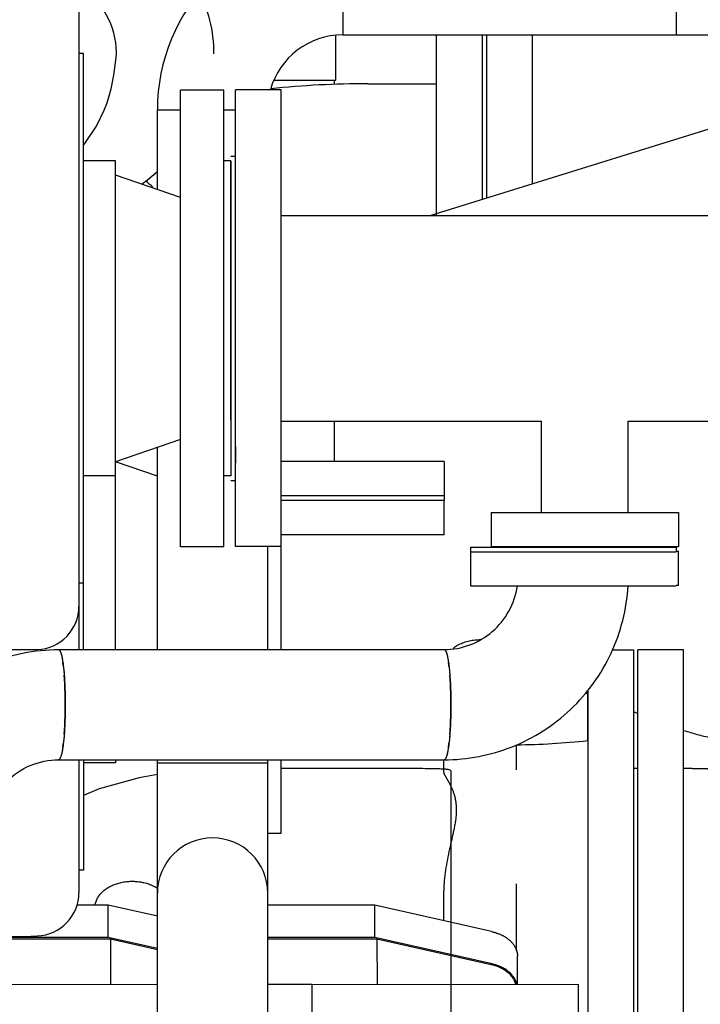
# Model space of a CAD drawing. Header units: millimetres. Extents: x 0 to 1189, y 0 to 841.
# Tile 30 of 175: x 720 to 732, y 89 to 106. Entities that reach past the tile are written whole.
import ezdxf

# ---------------------------------------------------------------- set-up
doc = ezdxf.new("R2010")
doc.units = ezdxf.units.MM
doc.header["$LTSCALE"] = 65.395
doc.linetypes.add('PHANTOM', pattern=[0.8, 0.45, -0.05, 0.1, -0.05, 0.1, -0.05])
for name, color, linetype in [('1007_885011_97_PBL2155', 7, 'CONTINUOUS'), ('1007_885011_97_PBL2158', 7, 'CONTINUOUS'), ('1007_885011_97_PBL2515', 7, 'CONTINUOUS'), ('25007_060000_TLKGS_KGS_V_ABL2049', 7, 'CONTINUOUS'), ('25007_061000_TLKGS_KGS_V_ABL2050', 7, 'CONTINUOUS'), ('25007_062000_TLKGS_KGS_TL_V_ABL2130', 7, 'CONTINUOUS'), ('25007_153200_271312_ABL2035', 7, 'CONTINUOUS'), ('25007_153200_33_ABL2157', 7, 'CONTINUOUS'), ('25007_153200_33_T4_PBL2175', 7, 'CONTINUOUS'), ('25007_153202_18_ABL2111', 7, 'CONTINUOUS'), ('25007_153202_18_T2_PBL2142', 7, 'CONTINUOUS'), ('25007_153202_18_T4_PBL2514', 7, 'CONTINUOUS'), ('25007_153202_18_T5_PBL2176', 7, 'CONTINUOUS'), ('25007_153202_20_ABL2121', 7, 'CONTINUOUS'), ('25007_153202_20_T2_PBL2143', 7, 'CONTINUOUS'), ('25007_641000_05_SIMPLE1_E_ABL2038', 7, 'CONTINUOUS'), ('25007_641000_05_SIMPLE1_E_ABL2051', 7, 'CONTINUOUS'), ('25007_641000_05_SIMPLE1_T2_E_PBL2053', 7, 'CONTINUOUS'), ('25007_641000_05_SIMPLE1_T2_E_PBL2065', 7, 'CONTINUOUS'), ('25007_641000_05_SIMPLE1_T3_E_PBL2064', 7, 'CONTINUOUS'), ('25007_641000_05_SIMPLE1_T3_E_PBL2097', 7, 'CONTINUOUS'), ('25007_641000_05_SIMPLE1_T5_E_PBL2117', 7, 'CONTINUOUS'), ('25007_644000_01_SIMPLE1_C_ABL2134', 7, 'CONTINUOUS'), ('25007_644000_01_SIMPLE1_T1_C_PBL2135', 7, 'CONTINUOUS'), ('25007_644000_01_SIMPLE1_T2_C_PBL2140', 7, 'CONTINUOUS'), ('25007_644000_02_SIMPLE1_C_ABL2144', 7, 'CONTINUOUS'), ('25007_644000_02_SIMPLE1_T1_C_PBL2145', 7, 'CONTINUOUS'), ('25007_644000_02_SIMPLE1_T2_C_PBL2173', 7, 'CONTINUOUS'), ('25007_831800_06_SIMPLE1_X_ABL2148', 7, 'CONTINUOUS'), ('25007_831800_06_SIMPLE1_X_T1_PBL2230', 7, 'CONTINUOUS'), ('25007_831800_06_SIMPLE1_X_T2_PBL2159', 7, 'CONTINUOUS'), ('25007_831800_06_SIMPLE1_X_T3_PBL2242', 7, 'CONTINUOUS'), ('25007_833200_01_SIMPLE1_T1_X_PBL2152', 7, 'CONTINUOUS'), ('25007_833200_01_SIMPLE1_T4_X_PBL2149', 7, 'CONTINUOUS'), ('25007_833200_01_SIMPLE1_T4_X_PBL2153', 7, 'CONTINUOUS'), ('25007_833200_01_SIMPLE1_X_ABL2147', 7, 'CONTINUOUS'), ('25007_836000_01_SIMPLE1_C_ABL2138', 7, 'CONTINUOUS'), ('25007_836000_01_SIMPLE1_T1_C_PBL2174', 7, 'CONTINUOUS'), ('25007_836000_01_SIMPLE1_T2_C_PBL2241', 7, 'CONTINUOUS'), ('25007_836000_01_SIMPLE1_T3_C_PBL2139', 7, 'CONTINUOUS'), ('25067_000000_TLKGS_MARKETING_ABL2048', 7, 'CONTINUOUS'), ('80ND40-DIN2690-MAK_PBL2161', 7, 'CONTINUOUS'), ('BOGEN-S-3D-90-48_3X2_6_PBL2123', 7, 'CONTINUOUS'), ('BOGEN-S-3D-90-48_3X2_6_PBL2137', 7, 'CONTINUOUS'), ('BOGEN-S-3D-90-48_3X2_6_PBL2141', 7, 'CONTINUOUS'), ('BOGEN-S-3D-90-48_3X2_6_PBL2172', 7, 'CONTINUOUS'), ('BOGEN-S-3D-90-48_3X2_6_PBL2177', 7, 'CONTINUOUS'), ('BOGEN-S-3D-90-48_3X2_6_PBL2513', 7, 'CONTINUOUS'), ('E1514-FF-DN65-PN16X2_PBL2156', 7, 'CONTINUOUS'), ('links_12_VBL2030', 7, 'CONTINUOUS'), ('N4011-C90X49_PBL2146', 7, 'CONTINUOUS'), ('N4251-B90X57_PBL2150', 7, 'CONTINUOUS'), ('T-STUECK-S-88_9X3_2-88_9X3_2_PBL2240', 7, 'CONTINUOUS')]:
    doc.layers.add(name, color=color, linetype=linetype)

# ---------------------------------------------------------------- blocks, each defined once
blk = doc.blocks.new('BOGEN-S-3D-90-48_3X2_6_PBL2123', base_point=(723.08, 89.85))
at = {"layer": 'BOGEN-S-3D-90-48_3X2_6_PBL2123', "color": 7, "linetype": 'Continuous'}
for p, q in [((722.114, 88.71), (722.114, 90.99)), ((724.046, 88.71), (724.046, 90.99)), ((722.114, 88.71), (724.046, 88.71))]:
    blk.add_line(p, q, dxfattribs=at)
blk.add_arc((723.08, 90.99), 0.966, 0, 180, dxfattribs=at)
blk = doc.blocks.new('BOGEN-S-3D-90-48_3X2_6_PBL2141', base_point=(723.08, 92.13))
at = {"layer": 'BOGEN-S-3D-90-48_3X2_6_PBL2141', "color": 7, "linetype": 'Continuous'}
for p, q in [((722.114, 93.27), (724.046, 93.27)), ((722.114, 90.99), (722.114, 93.27)), ((724.046, 90.99), (724.046, 93.27))]:
    blk.add_line(p, q, dxfattribs=at)
blk = doc.blocks.new('25007_153202_18_T2_PBL2142', base_point=(723.08, 98.99))
at = {"layer": '25007_153202_18_T2_PBL2142', "color": 7, "linetype": 'Continuous'}
for p, q in [((722.114, 104.71), (722.52, 104.71)), ((722.114, 103.316), (722.114, 104.71)), ((723.28, 104.71), (723.48, 104.71)), ((722.114, 95.256), (722.114, 98.796)), ((724.046, 95.256), (724.046, 97.058)), ((722.114, 93.27), (722.114, 93.324)), ((724.046, 93.27), (724.046, 93.324)), ((722.114, 93.27), (724.046, 93.27))]:
    blk.add_line(p, q, dxfattribs=at)
blk = doc.blocks.new('BOGEN-S-3D-90-48_3X2_6_PBL2172', base_point=(723.737, 104.71))
at = {"layer": 'BOGEN-S-3D-90-48_3X2_6_PBL2172', "color": 7, "linetype": 'Continuous'}
for p, q in [((725.36, 107.956), (725.36, 106.024)), ((722.114, 104.71), (722.52, 104.71)), ((723.28, 104.71), (723.284, 104.71))]:
    blk.add_line(p, q, dxfattribs=at)
for radius, start, end in [(3.246, 89.9999, 180.0001), (1.314, 89.9998, 164.531)]:
    blk.add_arc((725.36, 104.71), radius, start, end, dxfattribs=at)
blk = doc.blocks.new('25007_153202_18_T5_PBL2176', base_point=(728.28, 106.99))
at = {"layer": '25007_153202_18_T5_PBL2176', "color": 7, "linetype": 'Continuous'}
for p, q in [((725.36, 107.956), (731.2, 107.956)), ((725.36, 107.956), (725.36, 106.024)), ((731.2, 107.956), (731.2, 106.024)), ((725.36, 106.024), (731.2, 106.024))]:
    blk.add_line(p, q, dxfattribs=at)
blk = doc.blocks.new('BOGEN-S-3D-90-48_3X2_6_PBL2177', base_point=(732.416, 106.99))
at = {"layer": 'BOGEN-S-3D-90-48_3X2_6_PBL2177', "color": 7, "linetype": 'Continuous'}
for p, q in [((731.2, 107.956), (733.48, 107.956)), ((731.2, 107.956), (731.2, 106.024)), ((731.2, 106.024), (733.48, 106.024))]:
    blk.add_line(p, q, dxfattribs=at)
blk.add_arc((733.48, 106.99), 0.966, 279.0866, 88.2286, dxfattribs=at)
blk = doc.blocks.new('25007_153202_18_T4_PBL2514', base_point=(723.08, 90.507))
at = {"layer": '25007_153202_18_T4_PBL2514', "color": 7, "linetype": 'Continuous'}
blk.add_arc((723.08, 90.99), 0.966, 0, 180, dxfattribs=at)
blk = doc.blocks.new('25007_153202_18_ABL2111', base_point=(727.68, 95.65))
at = {"layer": '25007_153202_18_T2_PBL2142'}
blk.add_blockref('25007_153202_18_T2_PBL2142', (723.08, 98.99), dxfattribs=at)
at = {"layer": '25007_153202_18_T4_PBL2514'}
blk.add_blockref('25007_153202_18_T4_PBL2514', (723.08, 90.507), dxfattribs=at)
at = {"layer": '25007_153202_18_T5_PBL2176'}
blk.add_blockref('25007_153202_18_T5_PBL2176', (728.28, 106.99), dxfattribs=at)
at = {"layer": 'BOGEN-S-3D-90-48_3X2_6_PBL2123'}
blk.add_blockref('BOGEN-S-3D-90-48_3X2_6_PBL2123', (723.08, 89.85), dxfattribs=at)
at = {"layer": 'BOGEN-S-3D-90-48_3X2_6_PBL2141'}
blk.add_blockref('BOGEN-S-3D-90-48_3X2_6_PBL2141', (723.08, 92.13), dxfattribs=at)
at = {"layer": 'BOGEN-S-3D-90-48_3X2_6_PBL2172'}
blk.add_blockref('BOGEN-S-3D-90-48_3X2_6_PBL2172', (723.737, 104.71), dxfattribs=at)
at = {"layer": 'BOGEN-S-3D-90-48_3X2_6_PBL2177'}
blk.add_blockref('BOGEN-S-3D-90-48_3X2_6_PBL2177', (732.416, 106.99), dxfattribs=at)
blk = doc.blocks.new('BOGEN-S-3D-90-48_3X2_6_PBL2137', base_point=(718.827, 93.633))
at = {"layer": 'BOGEN-S-3D-90-48_3X2_6_PBL2137', "color": 7, "linetype": 'Continuous'}
blk.add_line((717.154, 92.01), (719.086, 92.01), dxfattribs=at)
for points, knots in [([(717.154, 92.01), (717.154, 92.432), (717.322, 93.284), (718.039, 94.363), (719.112, 95.086), (719.963, 95.256), (720.383, 95.256)], [0, 0, 0, 0, 0.250431, 0.500609, 0.75043, 1, 1, 1, 1]), ([(720.383, 95.256), (720.393, 95.256), (720.415, 95.228), (720.431, 95.173), (720.452, 95.083), (720.476, 94.91), (720.496, 94.641), (720.501, 94.413), (720.501, 94.29)], [0, 0, 0, 0, 0.029949, 0.090031, 0.182891, 0.306069, 0.624968, 1, 1, 1, 1]), ([(720.501, 94.29), (720.501, 94.167), (720.496, 93.939), (720.476, 93.67), (720.452, 93.497), (720.431, 93.407), (720.415, 93.352), (720.393, 93.324), (720.383, 93.324)], [0, 0, 0, 0, 0.375032, 0.693931, 0.81711, 0.909969, 0.970051, 1, 1, 1, 1]), ([(719.086, 92.01), (719.086, 92.181), (719.154, 92.527), (719.443, 92.964), (719.874, 93.256), (720.215, 93.324), (720.383, 93.324)], [0, 0, 0, 0, 0.252571, 0.503646, 0.752585, 1, 1, 1, 1])]:
    blk.add_open_spline(points, degree=3, knots=knots, dxfattribs=at)
blk = doc.blocks.new('25007_153202_20_T2_PBL2143', base_point=(723.819, 94.29))
at = {"layer": '25007_153202_20_T2_PBL2143', "color": 7, "linetype": 'Continuous'}
for p, q in [((720.383, 95.256), (727.137, 95.256)), ((720.383, 93.324), (727.137, 93.324))]:
    blk.add_line(p, q, dxfattribs=at)
for centre, radius, start, end in [((717.951, 94.667), 2.534, 6.6641, 8.3456), ((715.225, 94.402), 5.273, 3.4298, 4.412), ((714.022, 94.331), 6.478, 1.552, 3.4224), ((712.98, 94.296), 7.52, 1.0308, 1.6033), ((712.657, 94.29), 7.843, 359.9973, 1.0301), ((712.657, 94.29), 7.843, 358.9699, 0.0027), ((713.751, 94.261), 6.749, 356.6152, 358.4104), ((712.98, 94.284), 7.52, 358.3967, 358.9692), ((715.225, 94.178), 5.273, 355.588, 356.5702), ((717.951, 93.913), 2.534, 351.6544, 353.3359)]:
    blk.add_arc(centre, radius, start, end, dxfattribs=at)
for points, knots in [([(720.383, 95.256), (720.384, 95.256), (720.387, 95.255), (720.39, 95.254), (720.391, 95.253)], [0, 0, 0, 0, 0.480933, 1, 1, 1, 1]), ([(720.391, 95.253), (720.393, 95.253), (720.395, 95.251), (720.397, 95.249), (720.398, 95.248)], [0, 0, 0, 0, 0.473389, 1, 1, 1, 1]), ([(720.398, 95.248), (720.401, 95.245), (720.414, 95.227), (720.421, 95.204), (720.427, 95.186)], [0, 0, 0, 0, 0.177772, 1, 1, 1, 1]), ([(727.137, 95.256), (727.147, 95.256), (727.169, 95.228), (727.186, 95.173), (727.206, 95.083), (727.23, 94.91), (727.25, 94.641), (727.255, 94.413), (727.255, 94.29)], [0, 0, 0, 0, 0.029949, 0.090032, 0.182892, 0.306069, 0.624966, 1, 1, 1, 1]), ([(720.438, 95.144), (720.44, 95.136), (720.448, 95.1), (720.454, 95.063), (720.458, 95.035)], [0, 0, 0, 0, 0.222204, 1, 1, 1, 1]), ([(720.468, 94.961), (720.469, 94.949), (720.475, 94.898), (720.479, 94.847), (720.482, 94.808)], [0, 0, 0, 0, 0.235124, 1, 1, 1, 1]), ([(727.255, 94.29), (727.255, 94.167), (727.25, 93.939), (727.23, 93.67), (727.206, 93.497), (727.186, 93.407), (727.169, 93.352), (727.147, 93.324), (727.137, 93.324)], [0, 0, 0, 0, 0.375034, 0.693931, 0.817108, 0.909968, 0.970051, 1, 1, 1, 1]), ([(720.482, 93.772), (720.481, 93.758), (720.477, 93.707), (720.472, 93.656), (720.468, 93.619)], [0, 0, 0, 0, 0.264271, 1, 1, 1, 1]), ([(720.458, 93.545), (720.456, 93.535), (720.451, 93.498), (720.444, 93.461), (720.438, 93.435)], [0, 0, 0, 0, 0.277292, 1, 1, 1, 1]), ([(720.391, 93.326), (720.39, 93.326), (720.387, 93.324), (720.384, 93.324), (720.383, 93.324)], [0, 0, 0, 0, 0.519067, 1, 1, 1, 1]), ([(720.398, 93.331), (720.397, 93.33), (720.395, 93.329), (720.393, 93.327), (720.391, 93.326)], [0, 0, 0, 0, 0.526611, 1, 1, 1, 1]), ([(720.427, 93.394), (720.425, 93.386), (720.417, 93.365), (720.408, 93.343), (720.398, 93.331)], [0, 0, 0, 0, 0.325586, 1, 1, 1, 1])]:
    blk.add_open_spline(points, degree=3, knots=knots, dxfattribs=at)
for points in [[(720.427, 95.186), (720.431, 95.172), (720.435, 95.159), (720.438, 95.144)], [(720.438, 93.435), (720.435, 93.421), (720.431, 93.407), (720.427, 93.394)]]:
    blk.add_open_spline(points, degree=3, dxfattribs=at)
blk = doc.blocks.new('N4011-C90X49_PBL2146', base_point=(729.4, 96.67))
at = {"layer": 'N4011-C90X49_PBL2146', "color": 7, "linetype": 'Continuous'}
for p, q in [((727.6, 96.97), (731.2, 96.97)), ((727.6, 96.97), (727.6, 96.37)), ((727.6, 96.37), (731.2, 96.37)), ((731.2, 96.378), (731.2, 96.37))]:
    blk.add_line(p, q, dxfattribs=at)
blk = doc.blocks.new('BOGEN-S-3D-90-48_3X2_6_PBL2513', base_point=(728.749, 94.846))
at = {"layer": 'BOGEN-S-3D-90-48_3X2_6_PBL2513', "color": 7, "linetype": 'Continuous'}
for centre, radius, start, end in [((724.706, 94.667), 2.533, 6.6638, 8.3459), ((721.982, 94.402), 5.271, 3.4296, 4.4123), ((720.774, 94.331), 6.481, 1.5525, 3.422), ((719.743, 94.296), 7.513, 1.0303, 1.6034), ((719.408, 94.29), 7.847, 359.9976, 1.0299), ((719.408, 94.29), 7.847, 358.9701, 0.0024), ((720.506, 94.261), 6.749, 356.6151, 358.4104), ((719.743, 94.284), 7.513, 358.3966, 358.9697), ((721.982, 94.177), 5.271, 355.5877, 356.5704), ((724.706, 93.913), 2.533, 351.6541, 353.3362)]:
    blk.add_arc(centre, radius, start, end, dxfattribs=at)
for points, knots in [([(727.137, 93.324), (727.541, 93.324), (728.358, 93.48), (729.403, 94.15), (730.131, 95.157), (730.335, 95.964), (730.36, 96.369)], [0, 0, 0, 0, 0.249586, 0.499407, 0.749569, 1, 1, 1, 1]), ([(727.137, 95.256), (727.289, 95.256), (727.596, 95.311), (727.998, 95.55), (728.294, 95.916), (728.396, 96.215), (728.419, 96.368)], [0, 0, 0, 0, 0.247668, 0.496616, 0.747488, 1, 1, 1, 1]), ([(727.137, 95.256), (727.139, 95.256), (727.142, 95.255), (727.145, 95.254), (727.146, 95.253)], [0, 0, 0, 0, 0.480946, 1, 1, 1, 1]), ([(727.146, 95.253), (727.147, 95.253), (727.149, 95.251), (727.151, 95.249), (727.152, 95.248)], [0, 0, 0, 0, 0.473359, 1, 1, 1, 1]), ([(727.152, 95.248), (727.155, 95.245), (727.169, 95.227), (727.176, 95.204), (727.181, 95.186)], [0, 0, 0, 0, 0.177786, 1, 1, 1, 1]), ([(727.192, 95.144), (727.194, 95.136), (727.202, 95.1), (727.208, 95.063), (727.212, 95.035)], [0, 0, 0, 0, 0.222195, 1, 1, 1, 1]), ([(727.222, 94.961), (727.224, 94.949), (727.229, 94.898), (727.234, 94.847), (727.237, 94.808)], [0, 0, 0, 0, 0.235126, 1, 1, 1, 1]), ([(727.237, 93.772), (727.236, 93.758), (727.232, 93.707), (727.227, 93.656), (727.222, 93.619)], [0, 0, 0, 0, 0.264275, 1, 1, 1, 1]), ([(727.212, 93.545), (727.211, 93.535), (727.205, 93.498), (727.198, 93.461), (727.192, 93.435)], [0, 0, 0, 0, 0.27729, 1, 1, 1, 1]), ([(727.146, 93.326), (727.145, 93.326), (727.142, 93.324), (727.139, 93.324), (727.137, 93.324)], [0, 0, 0, 0, 0.519054, 1, 1, 1, 1]), ([(727.152, 93.331), (727.151, 93.33), (727.149, 93.329), (727.147, 93.327), (727.146, 93.326)], [0, 0, 0, 0, 0.526641, 1, 1, 1, 1]), ([(727.181, 93.394), (727.179, 93.386), (727.172, 93.365), (727.163, 93.343), (727.152, 93.331)], [0, 0, 0, 0, 0.325569, 1, 1, 1, 1])]:
    blk.add_open_spline(points, degree=3, knots=knots, dxfattribs=at)
for points in [[(727.181, 95.186), (727.186, 95.172), (727.189, 95.159), (727.192, 95.144)], [(727.192, 93.435), (727.189, 93.421), (727.186, 93.407), (727.181, 93.394)]]:
    blk.add_open_spline(points, degree=3, dxfattribs=at)
blk = doc.blocks.new('25007_153202_20_ABL2121', base_point=(723.16, 92.57))
at = {"layer": '25007_153202_20_T2_PBL2143'}
blk.add_blockref('25007_153202_20_T2_PBL2143', (723.819, 94.29), dxfattribs=at)
at = {"layer": 'BOGEN-S-3D-90-48_3X2_6_PBL2137'}
blk.add_blockref('BOGEN-S-3D-90-48_3X2_6_PBL2137', (718.827, 93.633), dxfattribs=at)
at = {"layer": 'BOGEN-S-3D-90-48_3X2_6_PBL2513'}
blk.add_blockref('BOGEN-S-3D-90-48_3X2_6_PBL2513', (728.749, 94.846), dxfattribs=at)
at = {"layer": 'N4011-C90X49_PBL2146'}
blk.add_blockref('N4011-C90X49_PBL2146', (729.4, 96.67), dxfattribs=at)
blk = doc.blocks.new('N4251-B90X57_PBL2150', base_point=(729.4, 97.01))
at = {"layer": 'N4251-B90X57_PBL2150', "color": 7, "linetype": 'Continuous'}
for p, q in [((727.6, 97.05), (731.2, 97.05)), ((727.6, 97.05), (727.6, 96.97)), ((727.6, 96.97), (731.2, 96.97)), ((731.2, 97.05), (731.2, 96.978))]:
    blk.add_line(p, q, dxfattribs=at)
blk = doc.blocks.new('1007_885011_97_PBL2155', base_point=(725.709, 97.568))
at = {"layer": '1007_885011_97_PBL2155', "color": 7, "linetype": 'Continuous'}
for p, q in [((727.137, 97.868), (724.28, 97.868)), ((727.137, 97.268), (727.137, 97.868)), ((727.137, 97.268), (724.28, 97.268))]:
    blk.add_line(p, q, dxfattribs=at)
blk = doc.blocks.new('E1514-FF-DN65-PN16X2_PBL2156', base_point=(725.709, 97.908))
at = {"layer": 'E1514-FF-DN65-PN16X2_PBL2156', "color": 7, "linetype": 'Continuous'}
for p, q in [((727.137, 97.948), (724.28, 97.948)), ((727.137, 97.868), (724.28, 97.868)), ((727.137, 97.948), (727.137, 97.868))]:
    blk.add_line(p, q, dxfattribs=at)
blk = doc.blocks.new('1007_885011_97_PBL2158', base_point=(725.709, 98.248))
at = {"layer": '1007_885011_97_PBL2158', "color": 7, "linetype": 'Continuous'}
for p, q in [((727.137, 98.548), (724.28, 98.548)), ((727.137, 98.548), (727.137, 97.948)), ((727.137, 97.948), (724.28, 97.948))]:
    blk.add_line(p, q, dxfattribs=at)
blk = doc.blocks.new('25007_153200_33_T4_PBL2175', base_point=(724.701, 107.702))
at = {"layer": '25007_153200_33_T4_PBL2175', "color": 7, "linetype": 'Continuous'}
for p, q in [((725.237, 107.944), (725.237, 110.176)), ((725.237, 105.228), (725.237, 106.008)), ((724.164, 105.228), (725.237, 105.228))]:
    blk.add_line(p, q, dxfattribs=at)
blk = doc.blocks.new('T-STUECK-S-88_9X3_2-88_9X3_2_PBL2240', base_point=(725.215, 101.888))
at = {"layer": 'T-STUECK-S-88_9X3_2-88_9X3_2_PBL2240', "color": 7, "linetype": 'Continuous'}
for p, q in [((725.215, 105.152), (725.215, 105.228)), ((725.215, 98.548), (725.215, 99.258))]:
    blk.add_line(p, q, dxfattribs=at)
blk = doc.blocks.new('1007_885011_97_PBL2515', base_point=(721.972, 103.411))
at = {"layer": '1007_885011_97_PBL2515', "color": 7, "linetype": 'Continuous'}
blk.add_arc((719.621, 100.73), 3.566, 47.3644, 50.156, dxfattribs=at)
blk = doc.blocks.new('25007_153200_33_ABL2157', base_point=(724.522, 104.062))
at = {"layer": '1007_885011_97_PBL2158'}
blk.add_blockref('1007_885011_97_PBL2158', (725.709, 98.248), dxfattribs=at)
at = {"layer": '1007_885011_97_PBL2515'}
blk.add_blockref('1007_885011_97_PBL2515', (721.972, 103.411), dxfattribs=at)
at = {"layer": '25007_153200_33_T4_PBL2175'}
blk.add_blockref('25007_153200_33_T4_PBL2175', (724.701, 107.702), dxfattribs=at)
at = {"layer": 'T-STUECK-S-88_9X3_2-88_9X3_2_PBL2240'}
blk.add_blockref('T-STUECK-S-88_9X3_2-88_9X3_2_PBL2240', (725.215, 101.888), dxfattribs=at)
blk = doc.blocks.new('80ND40-DIN2690-MAK_PBL2161', base_point=(723.439, 101.06))
at = {"layer": '80ND40-DIN2690-MAK_PBL2161', "color": 7, "linetype": 'Continuous'}
for p, q in [((723.402, 103.9), (723.48, 103.9)), ((723.4, 103.308), (723.401, 103.816)), ((723.402, 103.816), (723.403, 102.84)), ((723.4, 99.63), (723.401, 102.84)), ((723.403, 102.84), (723.401, 99.28)), ((723.401, 99.28), (723.4, 98.813)), ((723.4, 98.813), (723.399, 98.296)), ((723.48, 98.813), (723.478, 98.22)), ((723.398, 98.22), (723.478, 98.22))]:
    blk.add_line(p, q, dxfattribs=at)
blk = doc.blocks.new('25007_153200_271312_ABL2035', base_point=(725.54, 78.508))
at = {"layer": '1007_885011_97_PBL2155'}
blk.add_blockref('1007_885011_97_PBL2155', (725.709, 97.568), dxfattribs=at)
at = {"layer": '25007_153200_33_ABL2157'}
blk.add_blockref('25007_153200_33_ABL2157', (724.522, 104.062), dxfattribs=at)
at = {"layer": '25007_153202_18_ABL2111'}
blk.add_blockref('25007_153202_18_ABL2111', (727.68, 95.65), dxfattribs=at)
at = {"layer": '25007_153202_20_ABL2121'}
blk.add_blockref('25007_153202_20_ABL2121', (723.16, 92.57), dxfattribs=at)
at = {"layer": '80ND40-DIN2690-MAK_PBL2161'}
blk.add_blockref('80ND40-DIN2690-MAK_PBL2161', (723.439, 101.06), dxfattribs=at)
at = {"layer": 'E1514-FF-DN65-PN16X2_PBL2156'}
blk.add_blockref('E1514-FF-DN65-PN16X2_PBL2156', (725.709, 97.908), dxfattribs=at)
at = {"layer": 'N4251-B90X57_PBL2150'}
blk.add_blockref('N4251-B90X57_PBL2150', (729.4, 97.01), dxfattribs=at)
blk = doc.blocks.new('25007_641000_05_SIMPLE1_T2_E_PBL2065', base_point=(727.477, 83.673))
at = {"layer": '25007_641000_05_SIMPLE1_T2_E_PBL2065', "color": 8, "linetype": 'PHANTOM'}
for p, q in [((725.96, 90.18), (724.046, 90.18)), ((727.958, 89.735), (725.96, 90.18)), ((725.96, 90.18), (725.961, 89.39)), ((724.818, 89.39), (729.486, 89.391)), ((729.486, 89.391), (729.487, 88.243))]:
    blk.add_line(p, q, dxfattribs=at)
blk.add_open_spline([(728.393, 89.392), (728.37, 89.476), (728.243, 89.638), (728.06, 89.712), (727.958, 89.735)], degree=3, knots=[0, 0, 0, 0, 0.456036, 1, 1, 1, 1], dxfattribs=at)
blk = doc.blocks.new('25007_641000_05_SIMPLE1_T3_E_PBL2097', base_point=(728.073, 90.939))
at = {"layer": '25007_641000_05_SIMPLE1_T3_E_PBL2097', "color": 8, "linetype": 'PHANTOM'}
for p, q in [((729.605, 94.5), (729.652, 94.482)), ((730.452, 94.169), (730.532, 94.138)), ((728.405, 93.149), (728.405, 93.588)), ((727.131, 93.101), (727.131, 93.324)), ((730.532, 93.169), (730.453, 93.169)), ((728.406, 89.978), (728.406, 91.15)), ((727.132, 90.503), (727.132, 91.02)), ((725.921, 90.777), (724.046, 90.777)), ((727.964, 90.315), (725.921, 90.777)), ((725.922, 90.211), (725.921, 90.777)), ((727.964, 90.315), (727.976, 90.312)), ((725.922, 90.211), (724.046, 90.211)), ((727.977, 89.747), (725.922, 90.211)), ((728.422, 89.391), (728.421, 89.882))]:
    blk.add_line(p, q, dxfattribs=at)
for centre, radius, start, end in [((733.186, 99.732), 6.178, 252.53, 257.1099), ((721.777, 90.555), 0.619, 56.2908, 56.9596)]:
    blk.add_arc(centre, radius, start, end, dxfattribs=at)
for points, knots in [([(727.292, 95.278), (727.324, 95.303), (727.469, 95.394), (727.645, 95.43), (727.776, 95.429)], [0, 0, 0, 0, 0.233764, 1, 1, 1, 1]), ([(731.92, 93.133), (731.92, 93.142), (731.883, 93.152), (731.838, 93.157), (731.764, 93.163), (731.656, 93.167), (731.51, 93.169), (731.392, 93.169), (731.332, 93.169)], [0, 0, 0, 0, 0.04459, 0.141155, 0.265478, 0.402958, 0.695901, 1, 1, 1, 1]), ([(727.131, 93.101), (727.131, 93.089), (727.144, 93.059), (727.171, 93.012), (727.209, 92.948), (727.27, 92.836), (727.34, 92.656), (727.36, 92.388), (727.307, 92.085), (727.198, 91.632), (727.132, 91.27), (727.132, 91.02)], [0, 0, 0, 0, 0.016847, 0.043066, 0.077831, 0.119913, 0.222084, 0.345774, 0.490461, 0.650799, 1, 1, 1, 1]), ([(721.024, 90.777), (721.035, 90.866), (721.149, 91.05), (721.445, 91.189), (721.791, 91.211), (722.02, 91.136), (722.115, 91.074)], [0, 0, 0, 0, 0.208669, 0.459873, 0.736864, 1, 1, 1, 1]), ([(727.976, 90.312), (728.038, 90.298), (728.155, 90.258), (728.3, 90.159), (728.398, 90.03), (728.421, 89.929), (728.421, 89.882)], [0, 0, 0, 0, 0.286622, 0.5487, 0.783606, 1, 1, 1, 1]), ([(728.413, 89.391), (728.392, 89.477), (728.266, 89.647), (728.08, 89.723), (727.977, 89.747)], [0, 0, 0, 0, 0.454922, 1, 1, 1, 1])]:
    blk.add_open_spline(points, degree=3, knots=knots, dxfattribs=at)
blk = doc.blocks.new('25007_641000_05_SIMPLE1_E_ABL2038', base_point=(728.512, 83.538))
at = {"layer": '25007_641000_05_SIMPLE1_T2_E_PBL2065'}
blk.add_blockref('25007_641000_05_SIMPLE1_T2_E_PBL2065', (727.477, 83.673), dxfattribs=at)
at = {"layer": '25007_641000_05_SIMPLE1_T3_E_PBL2097'}
blk.add_blockref('25007_641000_05_SIMPLE1_T3_E_PBL2097', (728.073, 90.939), dxfattribs=at)
blk = doc.blocks.new('25007_641000_05_SIMPLE1_T2_E_PBL2053', base_point=(722.16, 83.552))
at = {"layer": '25007_641000_05_SIMPLE1_T2_E_PBL2053', "color": 7, "linetype": 'Continuous'}
for p, q in [((721.292, 90.18), (719.086, 90.18)), ((722.114, 89.997), (721.292, 90.18)), ((721.292, 90.18), (721.293, 89.39)), ((719.086, 89.39), (722.114, 89.391)), ((724.046, 89.391), (724.818, 89.391)), ((724.818, 89.391), (724.819, 87.95))]:
    blk.add_line(p, q, dxfattribs=at)
blk = doc.blocks.new('25007_641000_05_SIMPLE1_T3_E_PBL2064', base_point=(723.403, 90.85))
at = {"layer": '25007_641000_05_SIMPLE1_T3_E_PBL2064', "color": 7, "linetype": 'Continuous'}
for p, q in [((730.08, 95.25), (730.452, 95.25)), ((730.452, 95.25), (730.452, 94.423)), ((729.651, 94.525), (729.651, 94.526)), ((729.652, 93.826), (729.651, 94.525)), ((729.652, 94.526), (729.653, 93.962)), ((730.452, 94.423), (730.453, 93.826)), ((729.653, 93.962), (729.653, 93.826)), ((729.651, 93.661), (729.651, 93.826)), ((729.652, 93.827), (729.652, 93.826)), ((729.653, 93.826), (729.653, 91.98)), ((730.453, 93.826), (730.453, 91.877)), ((729.652, 93.661), (729.653, 92.577)), ((726.613, 93.169), (724.28, 93.169)), ((727.252, 93.133), (727.253, 89.209)), ((721.096, 92.814), (720.82, 92.7)), ((729.653, 91.98), (729.653, 91.877)), ((729.653, 91.877), (729.654, 89.822)), ((730.453, 91.877), (730.454, 89.822)), ((721.253, 90.777), (720.706, 90.777)), ((722.114, 90.582), (721.253, 90.777)), ((721.254, 90.211), (721.253, 90.777)), ((721.254, 90.211), (719.086, 90.211)), ((722.114, 90.017), (721.254, 90.211)), ((729.654, 89.822), (729.654, 89.122)), ((730.454, 89.822), (730.454, 89.72)), ((730.454, 89.72), (730.454, 87.874)), ((727.253, 89.209), (727.253, 88.716)), ((729.654, 89.122), (729.654, 88.1))]:
    blk.add_line(p, q, dxfattribs=at)
blk.add_lwpolyline([(722.114, 93.064), (721.798, 93.011), (721.096, 92.814)], dxfattribs=at)
blk.add_open_spline([(728.405, 93.588), (728.821, 93.589), (729.238, 93.618), (729.652, 93.661)], degree=3, dxfattribs=at)
blk.add_open_spline([(727.252, 93.133), (727.252, 93.143), (727.209, 93.152), (727.161, 93.159), (727.08, 93.163), (726.962, 93.167), (726.805, 93.169), (726.677, 93.169), (726.613, 93.169)], degree=3, knots=[0, 0, 0, 0, 0.045778, 0.144713, 0.270118, 0.407607, 0.698811, 1, 1, 1, 1], dxfattribs=at)
blk = doc.blocks.new('25007_641000_05_SIMPLE1_T5_E_PBL2117', base_point=(730.932, 90.848))
at = {"layer": '25007_641000_05_SIMPLE1_T5_E_PBL2117', "color": 7, "linetype": 'Continuous'}
for p, q in [((731.332, 95.248), (730.532, 95.248)), ((730.532, 86.448), (730.532, 95.248)), ((731.332, 86.448), (731.332, 95.248)), ((731.332, 86.448), (730.532, 86.448))]:
    blk.add_line(p, q, dxfattribs=at)
blk = doc.blocks.new('25007_641000_05_SIMPLE1_E_ABL2051', base_point=(723.186, 83.929))
at = {"layer": '25007_641000_05_SIMPLE1_T2_E_PBL2053'}
blk.add_blockref('25007_641000_05_SIMPLE1_T2_E_PBL2053', (722.16, 83.552), dxfattribs=at)
at = {"layer": '25007_641000_05_SIMPLE1_T3_E_PBL2064'}
blk.add_blockref('25007_641000_05_SIMPLE1_T3_E_PBL2064', (723.403, 90.85), dxfattribs=at)
at = {"layer": '25007_641000_05_SIMPLE1_T5_E_PBL2117'}
blk.add_blockref('25007_641000_05_SIMPLE1_T5_E_PBL2117', (730.932, 90.848), dxfattribs=at)
blk = doc.blocks.new('25007_644000_01_SIMPLE1_T1_C_PBL2135', base_point=(718.017, 94.387))
at = {"layer": '25007_644000_01_SIMPLE1_T1_C_PBL2135', "color": 7, "linetype": 'Continuous'}
for p, q in [((722.114, 98.292), (721.382, 98.544)), ((721.38, 95.256), (721.38, 98.296)), ((716.344, 97.817), (714.2, 97.817)), ((714.2, 92.752), (714.2, 97.776)), ((714.08, 91.768), (714.08, 96.679)), ((720.74, 96.416), (720.74, 95.256)), ((720.82, 95.256), (720.82, 96.416)), ((717.855, 96.137), (717.855, 94.005)), ((716.48, 90.952), (716.48, 95.976)), ((717.72, 93.84), (717.72, 95.976)), ((716.48, 95.299), (714.2, 95.299)), ((715.48, 94.891), (714.2, 94.891)), ((715.795, 94.826), (716.48, 94.456)), ((715.48, 94.637), (714.2, 94.637)), ((715.795, 94.572), (716.48, 94.202)), ((716.48, 93.992), (714.2, 93.992)), ((720.74, 93.324), (720.74, 90.998)), ((720.82, 93.324), (720.82, 91.392)), ((721.38, 93.324), (721.38, 93.272)), ((715.48, 93.254), (714.2, 93.254)), ((721.38, 93.272), (720.82, 93.272)), ((715.795, 93.115), (716.48, 92.32)), ((714.2, 92.752), (714.08, 92.752)), ((714.08, 91.768), (713.92, 91.768)), ((720.82, 91.392), (720.74, 91.392)), ((717.154, 90.952), (716.48, 90.952))]:
    blk.add_line(p, q, dxfattribs=at)
for centre, radius, start, end in [((719.98, 90.998), 0.76, 272.3649, 360), ((719.401, 105.026), 14.8, 268.7815, 272.3649)]:
    blk.add_arc(centre, radius, start, end, dxfattribs=at)
for points, knots in [([(715.795, 94.826), (715.752, 94.85), (715.647, 94.881), (715.539, 94.891), (715.48, 94.891)], [0, 0, 0, 0, 0.456232, 1, 1, 1, 1]), ([(715.795, 94.572), (715.752, 94.596), (715.647, 94.628), (715.539, 94.637), (715.48, 94.637)], [0, 0, 0, 0, 0.456232, 1, 1, 1, 1]), ([(715.795, 93.115), (715.757, 93.158), (715.659, 93.23), (715.54, 93.254), (715.48, 93.254)], [0, 0, 0, 0, 0.491965, 1, 1, 1, 1])]:
    blk.add_open_spline(points, degree=3, knots=knots, dxfattribs=at)
blk = doc.blocks.new('25007_644000_01_SIMPLE1_T2_C_PBL2140', base_point=(724.163, 94.5452))
at = {"layer": '25007_644000_01_SIMPLE1_T2_C_PBL2140', "color": 7, "linetype": 'Continuous'}
for p, q in [((724.28, 95.25588), (724.28, 97.0584)), ((724.28, 92.032), (724.28, 93.32388)), ((724.28, 92.032), (724.046, 92.032))]:
    blk.add_line(p, q, dxfattribs=at)
blk = doc.blocks.new('25007_644000_01_SIMPLE1_C_ABL2134', base_point=(719.1, 94.387))
at = {"layer": '25007_644000_01_SIMPLE1_T1_C_PBL2135'}
blk.add_blockref('25007_644000_01_SIMPLE1_T1_C_PBL2135', (718.017, 94.387), dxfattribs=at)
at = {"layer": '25007_644000_01_SIMPLE1_T2_C_PBL2140'}
blk.add_blockref('25007_644000_01_SIMPLE1_T2_C_PBL2140', (724.163, 94.545), dxfattribs=at)
blk = doc.blocks.new('25007_836000_01_SIMPLE1_T3_C_PBL2139', base_point=(724.163, 94.5452))
at = {"layer": '25007_836000_01_SIMPLE1_T3_C_PBL2139', "color": 7, "linetype": 'Continuous'}
for p, q in [((724.28, 95.25588), (724.28, 97.0584)), ((724.28, 92.032), (724.28, 93.32388)), ((724.28, 92.032), (724.046, 92.032))]:
    blk.add_line(p, q, dxfattribs=at)
blk = doc.blocks.new('25007_836000_01_SIMPLE1_T1_C_PBL2174', base_point=(725.95, 104.441))
at = {"layer": '25007_836000_01_SIMPLE1_T1_C_PBL2174', "color": 7, "linetype": 'Continuous'}
for p, q in [((727, 106.024), (727, 102.858)), ((727.8, 106.024), (727.8, 103.136)), ((725.8, 105.168), (727, 105.168))]:
    blk.add_line(p, q, dxfattribs=at)
blk.add_arc((725.788, 88.946), 16.222, 89.9564, 95.9714, dxfattribs=at)
blk = doc.blocks.new('25007_836000_01_SIMPLE1_T2_C_PBL2241', base_point=(728.28, 104.593))
at = {"layer": '25007_836000_01_SIMPLE1_T2_C_PBL2241', "color": 7, "linetype": 'Continuous'}
for p, q in [((727.88, 106.024), (727.88, 103.161)), ((728.68, 106.024), (728.68, 103.41))]:
    blk.add_line(p, q, dxfattribs=at)
blk = doc.blocks.new('25007_836000_01_SIMPLE1_C_ABL2138', base_point=(726.363, 99.028))
at = {"layer": '25007_836000_01_SIMPLE1_T1_C_PBL2174'}
blk.add_blockref('25007_836000_01_SIMPLE1_T1_C_PBL2174', (725.95, 104.441), dxfattribs=at)
at = {"layer": '25007_836000_01_SIMPLE1_T2_C_PBL2241'}
blk.add_blockref('25007_836000_01_SIMPLE1_T2_C_PBL2241', (728.28, 104.593), dxfattribs=at)
at = {"layer": '25007_836000_01_SIMPLE1_T3_C_PBL2139'}
blk.add_blockref('25007_836000_01_SIMPLE1_T3_C_PBL2139', (724.163, 94.545), dxfattribs=at)
blk = doc.blocks.new('25007_644000_02_SIMPLE1_T1_C_PBL2145', base_point=(718.3, 102.217))
at = {"layer": '25007_644000_02_SIMPLE1_T1_C_PBL2145', "color": 7, "linetype": 'Continuous'}
for p, q in [((718.693, 107.585), (720.011, 107.589)), ((720.74, 106.83), (720.74, 96.013)), ((717.855, 106.706), (717.855, 96.137)), ((715.7, 105.69), (715.7, 106.149)), ((717.72, 106.136), (716.48, 106.136)), ((716.48, 95.976), (716.48, 106.136)), ((717.72, 95.976), (717.72, 106.136)), ((717.855, 105.696), (717.72, 105.696)), ((720.82, 105.696), (720.74, 105.696)), ((720.82, 96.416), (720.82, 105.696)), ((721.391, 105.721), (721.387, 105.607)), ((714.08, 105.433), (713.2, 105.433)), ((714.08, 96.679), (714.08, 105.433)), ((723.28, 105.056), (722.52, 105.056)), ((722.52, 97.056), (722.52, 105.056)), ((723.28, 97.056), (723.28, 105.056)), ((715.795, 103.72), (716.48, 104.438)), ((714.2, 104.336), (714.08, 104.336)), ((714.2, 97.776), (714.2, 104.336)), ((715.795, 103.559), (716.48, 104.277)), ((721.38, 103.816), (720.82, 103.816)), ((721.38, 98.296), (721.38, 103.816)), ((723.4, 103.816), (723.28, 103.816)), ((723.4, 99.277), (723.4, 103.816)), ((715.48, 103.594), (714.2, 103.594)), ((722.52, 103.176), (721.38, 103.569)), ((715.48, 103.433), (714.2, 103.433)), ((716.48, 102.643), (714.2, 102.643)), ((716.48, 100.003), (714.2, 100.003)), ((715.48, 99.45), (714.2, 99.45)), ((715.795, 99.362), (716.48, 98.859)), ((715.48, 99.221), (714.2, 99.221)), ((715.954, 99.016), (714.2, 99.016)), ((715.795, 99.132), (716.48, 98.63)), ((722.52, 98.936), (721.38, 98.543)), ((715.48, 98.518), (714.2, 98.518)), ((715.795, 98.392), (716.48, 97.674)), ((721.38, 98.296), (720.82, 98.296)), ((723.4, 98.296), (723.28, 98.296)), ((714.2, 97.776), (714.08, 97.776)), ((723.28, 97.056), (722.52, 97.056)), ((714.08, 96.679), (713.2, 96.679)), ((717.855, 96.416), (717.72, 96.416)), ((720.82, 96.416), (720.74, 96.416)), ((717.72, 95.976), (716.48, 95.976)), ((718.693, 95.258), (720.011, 95.254))]:
    blk.add_line(p, q, dxfattribs=at)
blk.add_lwpolyline([(720.82, 104.093), (720.846, 104.121), (721.047, 104.422), (721.184, 104.704), (721.233, 104.835), (721.305, 105.081), (721.353, 105.321), (721.384, 105.579), (721.387, 105.607)], dxfattribs=at)
for centre, radius, start, end in [((718.735, 106.706), 0.88, 92.741, 180), ((719.98, 106.83), 0.76, 0, 87.6351), ((719.812, 106.237), 3.478, 305.6267, 311.5532), ((718.735, 96.137), 0.88, 180, 267.259), ((719.98, 96.013), 0.76, 272.3649, 359.997)]:
    blk.add_arc(centre, radius, start, end, dxfattribs=at)
for points, knots in [([(715.7, 106.149), (715.7, 106.348), (715.749, 106.75), (716.039, 107.528), (716.758, 108.382), (717.98, 109.031), (718.922, 109.18), (719.4, 109.18)], [0, 0, 0, 0, 0.112927, 0.227892, 0.468501, 0.727975, 1, 1, 1, 1]), ([(719.4, 109.18), (719.803, 109.18), (720.601, 109.074), (721.68, 108.605), (722.528, 107.871), (722.882, 107.23), (722.985, 106.901)], [0, 0, 0, 0, 0.267922, 0.526854, 0.770913, 1, 1, 1, 1]), ([(715.7, 105.69), (715.7, 105.889), (715.749, 106.291), (716.039, 107.069), (716.758, 107.923), (717.98, 108.572), (718.922, 108.721), (719.4, 108.721)], [0, 0, 0, 0, 0.112927, 0.227892, 0.468501, 0.727975, 1, 1, 1, 1]), ([(719.4, 108.721), (719.878, 108.721), (720.82, 108.572), (722.042, 107.923), (722.761, 107.069), (723.051, 106.291), (723.1, 105.889), (723.1, 105.69)], [0, 0, 0, 0, 0.272025, 0.531499, 0.772108, 0.887073, 1, 1, 1, 1]), ([(720.737, 106.923), (720.932, 106.779), (721.261, 106.421), (721.389, 105.947), (721.391, 105.721)], [0, 0, 0, 0, 0.516735, 1, 1, 1, 1]), ([(717.474, 106.137), (717.492, 106.193), (717.581, 106.419), (717.726, 106.62), (717.856, 106.75)], [0, 0, 0, 0, 0.244126, 1, 1, 1, 1]), ([(716.209, 104.157), (716.047, 104.382), (715.791, 104.873), (715.7, 105.422), (715.7, 105.69)], [0, 0, 0, 0, 0.507811, 1, 1, 1, 1]), ([(715.795, 103.72), (715.776, 103.7), (715.687, 103.626), (715.567, 103.594), (715.48, 103.594)], [0, 0, 0, 0, 0.239709, 1, 1, 1, 1]), ([(715.795, 103.559), (715.776, 103.539), (715.687, 103.465), (715.567, 103.433), (715.48, 103.433)], [0, 0, 0, 0, 0.239709, 1, 1, 1, 1]), ([(715.795, 99.362), (715.775, 99.376), (715.679, 99.431), (715.566, 99.45), (715.48, 99.45)], [0, 0, 0, 0, 0.222475, 1, 1, 1, 1]), ([(715.795, 99.132), (715.775, 99.147), (715.679, 99.202), (715.566, 99.221), (715.48, 99.221)], [0, 0, 0, 0, 0.222475, 1, 1, 1, 1]), ([(715.795, 98.392), (715.776, 98.412), (715.687, 98.486), (715.567, 98.518), (715.48, 98.518)], [0, 0, 0, 0, 0.239709, 1, 1, 1, 1])]:
    blk.add_open_spline(points, degree=3, knots=knots, dxfattribs=at)
blk = doc.blocks.new('25007_644000_02_SIMPLE1_T2_C_PBL2173', base_point=(723.88, 102.1542))
at = {"layer": '25007_644000_02_SIMPLE1_T2_C_PBL2173', "color": 7, "linetype": 'Continuous'}
for p, q in [((724.28, 105.06), (723.48, 105.06)), ((723.48, 99.2484), (723.48, 105.06)), ((724.28, 99.2484), (724.28, 105.06))]:
    blk.add_line(p, q, dxfattribs=at)
blk = doc.blocks.new('25007_644000_02_SIMPLE1_C_ABL2144', base_point=(718.74, 102.217))
at = {"layer": '25007_644000_02_SIMPLE1_T1_C_PBL2145'}
blk.add_blockref('25007_644000_02_SIMPLE1_T1_C_PBL2145', (718.3, 102.217), dxfattribs=at)
at = {"layer": '25007_644000_02_SIMPLE1_T2_C_PBL2173'}
blk.add_blockref('25007_644000_02_SIMPLE1_T2_C_PBL2173', (723.88, 102.154), dxfattribs=at)
blk = doc.blocks.new('25007_061000_TLKGS_KGS_V_ABL2050', base_point=(715.176, 113.382))
at = {"layer": '25007_641000_05_SIMPLE1_E_ABL2051'}
blk.add_blockref('25007_641000_05_SIMPLE1_E_ABL2051', (723.186, 83.929), dxfattribs=at)
at = {"layer": '25007_644000_01_SIMPLE1_C_ABL2134'}
blk.add_blockref('25007_644000_01_SIMPLE1_C_ABL2134', (719.1, 94.387), dxfattribs=at)
at = {"layer": '25007_644000_02_SIMPLE1_C_ABL2144'}
blk.add_blockref('25007_644000_02_SIMPLE1_C_ABL2144', (718.74, 102.217), dxfattribs=at)
at = {"layer": '25007_836000_01_SIMPLE1_C_ABL2138'}
blk.add_blockref('25007_836000_01_SIMPLE1_C_ABL2138', (726.363, 99.028), dxfattribs=at)
blk = doc.blocks.new('25007_833200_01_SIMPLE1_T4_X_PBL2149', base_point=(731.22, 96.678))
at = {"layer": '25007_833200_01_SIMPLE1_T4_X_PBL2149', "color": 7, "linetype": 'Continuous'}
for p, q in [((731.2, 96.978), (731.24, 96.978)), ((731.24, 96.378), (731.24, 96.978)), ((731.24, 96.378), (731.2, 96.378))]:
    blk.add_line(p, q, dxfattribs=at)
blk = doc.blocks.new('25007_833200_01_SIMPLE1_T1_X_PBL2152', base_point=(723.88, 99.964))
at = {"layer": '25007_833200_01_SIMPLE1_T1_X_PBL2152', "color": 7, "linetype": 'Continuous'}
for p, q in [((723.48, 97.058), (723.48, 102.87)), ((724.28, 97.058), (724.28, 102.87)), ((724.28, 97.058), (723.48, 97.058))]:
    blk.add_line(p, q, dxfattribs=at)
blk = doc.blocks.new('25007_833200_01_SIMPLE1_T4_X_PBL2153', base_point=(729.6, 97.3584))
at = {"layer": '25007_833200_01_SIMPLE1_T4_X_PBL2153', "color": 7, "linetype": 'Continuous'}
for p, q in [((727.96, 97.6584), (731.24, 97.6584)), ((727.96, 97.6584), (727.96, 97.0584)), ((731.24, 97.6584), (731.24, 97.0584)), ((727.96, 97.0584), (731.24, 97.0584))]:
    blk.add_line(p, q, dxfattribs=at)
blk = doc.blocks.new('25007_831800_06_SIMPLE1_X_T2_PBL2159', base_point=(728.28, 101.0584))
at = {"layer": '25007_831800_06_SIMPLE1_X_T2_PBL2159', "color": 7, "linetype": 'Continuous'}
for p, q in [((724.28, 102.8584), (732.28, 102.8584)), ((724.28, 99.2584), (728.84, 99.2584)), ((730.36, 99.2584), (732.28, 99.2584))]:
    blk.add_line(p, q, dxfattribs=at)
blk = doc.blocks.new('25007_831800_06_SIMPLE1_X_T1_PBL2230', base_point=(733.031, 103.673))
at = {"layer": '25007_831800_06_SIMPLE1_X_T1_PBL2230', "color": 7, "linetype": 'Continuous'}
blk.add_line((732.28, 104.531), (726.906, 102.858), dxfattribs=at)
blk = doc.blocks.new('25007_831800_06_SIMPLE1_X_T3_PBL2242', base_point=(729.6, 98.4584))
at = {"layer": '25007_831800_06_SIMPLE1_X_T3_PBL2242', "color": 7, "linetype": 'Continuous'}
for p, q in [((728.84, 97.6584), (728.84, 99.2584)), ((730.36, 97.6584), (730.36, 99.2584))]:
    blk.add_line(p, q, dxfattribs=at)
blk = doc.blocks.new('25007_831800_06_SIMPLE1_X_ABL2148', base_point=(731.317, 102.464))
at = {"layer": '25007_831800_06_SIMPLE1_X_T1_PBL2230'}
blk.add_blockref('25007_831800_06_SIMPLE1_X_T1_PBL2230', (733.031, 103.673), dxfattribs=at)
at = {"layer": '25007_831800_06_SIMPLE1_X_T2_PBL2159'}
blk.add_blockref('25007_831800_06_SIMPLE1_X_T2_PBL2159', (728.28, 101.058), dxfattribs=at)
at = {"layer": '25007_831800_06_SIMPLE1_X_T3_PBL2242'}
blk.add_blockref('25007_831800_06_SIMPLE1_X_T3_PBL2242', (729.6, 98.458), dxfattribs=at)
at = {"layer": '25007_833200_01_SIMPLE1_T1_X_PBL2152'}
blk.add_blockref('25007_833200_01_SIMPLE1_T1_X_PBL2152', (723.88, 99.964), dxfattribs=at)
at = {"layer": '25007_833200_01_SIMPLE1_T4_X_PBL2149'}
blk.add_blockref('25007_833200_01_SIMPLE1_T4_X_PBL2149', (731.22, 96.678), dxfattribs=at)
at = {"layer": '25007_833200_01_SIMPLE1_T4_X_PBL2153'}
blk.add_blockref('25007_833200_01_SIMPLE1_T4_X_PBL2153', (729.6, 97.358), dxfattribs=at)
blk = doc.blocks.new('25007_833200_01_SIMPLE1_X_ABL2147', base_point=(734.113, 104.457))
at = {"layer": '25007_831800_06_SIMPLE1_X_ABL2148'}
blk.add_blockref('25007_831800_06_SIMPLE1_X_ABL2148', (731.317, 102.464), dxfattribs=at)
blk = doc.blocks.new('25007_062000_TLKGS_KGS_TL_V_ABL2130', base_point=(733.038, 141.628))
at = {"layer": '25007_833200_01_SIMPLE1_X_ABL2147'}
blk.add_blockref('25007_833200_01_SIMPLE1_X_ABL2147', (734.113, 104.457), dxfattribs=at)
blk = doc.blocks.new('25007_060000_TLKGS_KGS_V_ABL2049', base_point=(733.038, 129.239))
at = {"layer": '25007_061000_TLKGS_KGS_V_ABL2050'}
blk.add_blockref('25007_061000_TLKGS_KGS_V_ABL2050', (715.176, 113.382), dxfattribs=at)
at = {"layer": '25007_062000_TLKGS_KGS_TL_V_ABL2130'}
blk.add_blockref('25007_062000_TLKGS_KGS_TL_V_ABL2130', (733.038, 141.628), dxfattribs=at)
blk = doc.blocks.new('25067_000000_TLKGS_MARKETING_ABL2048', base_point=(675.399, 129.393))
at = {"layer": '25007_060000_TLKGS_KGS_V_ABL2049'}
blk.add_blockref('25007_060000_TLKGS_KGS_V_ABL2049', (733.038, 129.239), dxfattribs=at)
blk = doc.blocks.new('LINKS_12_VBL2030', base_point=(608.879, 124.8))
at = {"layer": '25007_153200_271312_ABL2035'}
blk.add_blockref('25007_153200_271312_ABL2035', (725.54, 78.508), dxfattribs=at)
at = {"layer": '25007_641000_05_SIMPLE1_E_ABL2038'}
blk.add_blockref('25007_641000_05_SIMPLE1_E_ABL2038', (728.512, 83.538), dxfattribs=at)
at = {"layer": '25067_000000_TLKGS_MARKETING_ABL2048'}
blk.add_blockref('25067_000000_TLKGS_MARKETING_ABL2048', (675.399, 129.393), dxfattribs=at)

msp = doc.modelspace()

# ---------------------------------------------------------------- block references
at = {"layer": 'links_12_VBL2030'}
msp.add_blockref('LINKS_12_VBL2030', (608.87893, 124.8), dxfattribs=at)

doc.saveas('drawing.dxf')
